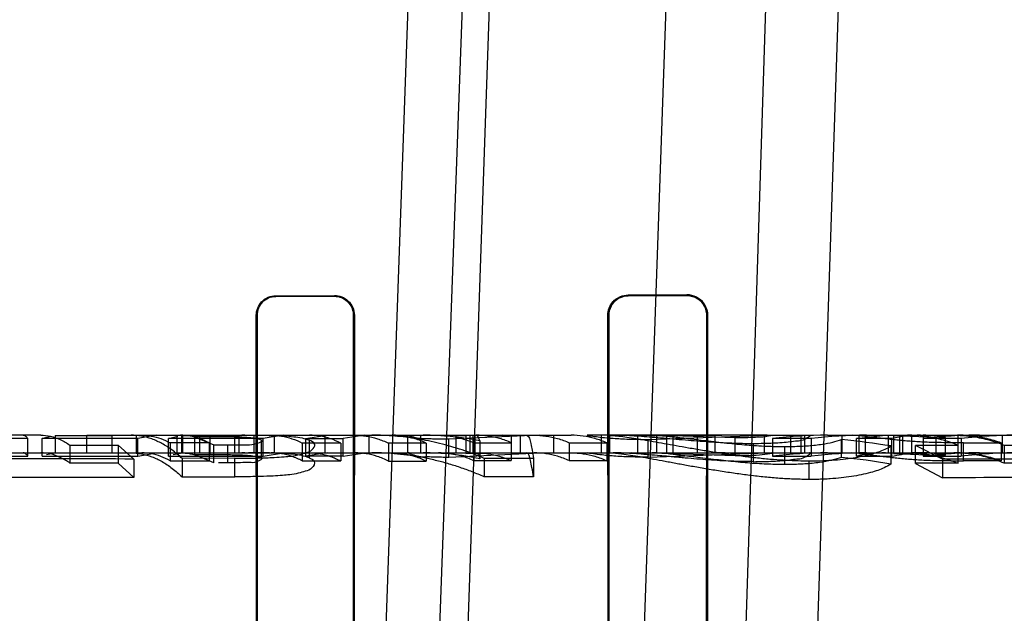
# Model space of a CAD drawing. Header units: millimetres. Extents: x 0 to 297, y 0 to 210.
# Tile 198 of 256: x 56.5545 to 56.6719, y 160.1034 to 160.1741. Entities that reach past the tile are written whole.
import ezdxf

# ---------------------------------------------------------------- set-up
doc = ezdxf.new("R2010")
doc.units = ezdxf.units.MM
doc.header["$LTSCALE"] = 16.335
doc.layers.get('0').update_dxf_attribs({"linetype": 'CONTINUOUS'})
for name, color, linetype in [('AXES_REF', 7, 'CONTINUOUS'), ('INTFCLR_1', 7, 'CONTINUOUS'), ('INTFCLR_144815', 7, 'CONTINUOUS'), ('INTFCLR_72935', 7, 'CONTINUOUS')]:
    doc.layers.add(name, color=color, linetype=linetype)

msp = doc.modelspace()

# ---------------------------------------------------------------- linework, layer by layer
at = {"color": 7, "linetype": 'Continuous'}
for radius in [6.787079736, 6.7865, 6.743039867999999]:
    msp.add_circle((57.4637311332, 154.7114782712), radius, dxfattribs=at)
msp.add_arc((57.4637311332, 154.7114782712), 6.72, 278.2771290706, 261.7228709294, dxfattribs=at)
at = {"layer": 'AXES_REF', "color": 9, "linetype": 'Continuous'}
msp.add_circle((57.4637311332, 154.7114782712), 6.191158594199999, dxfattribs=at)
at = {"layer": 'INTFCLR_1', "color": 6, "linetype": 'Continuous'}
for p, q in [((56.5850354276, 160.1412042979), (56.5920354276, 160.141218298)), ((56.5850354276, 160.1411164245), (56.5920354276, 160.1411294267)), ((56.6270354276, 160.1412994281), (56.6340354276, 160.141318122)), ((56.6270354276, 160.1412043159), (56.6340354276, 160.1412214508)), ((56.5827859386, 160.0058643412), (56.58270314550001, 160.1388643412)), ((56.582867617, 160.0058643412), (56.58279021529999, 160.1388643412)), ((56.5943019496, 160.1388643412), (56.5942230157, 160.0058643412)), ((56.5943909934, 160.1388643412), (56.5943063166, 160.0058643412)), ((56.6246995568, 160.0058643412), (56.62461018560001, 160.1388643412)), ((56.6247868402, 160.0058643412), (56.624704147, 160.1388643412)), ((56.6363952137, 160.1388643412), (56.63631020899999, 160.0058643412)), ((56.6364922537, 160.1388643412), (56.6363999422, 160.0058643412))]:
    msp.add_line(p, q, dxfattribs=at)
at = {"layer": 'INTFCLR_1', "color": 9, "linetype": 'Continuous'}
for p, q in [((56.5850354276, 160.1412042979), (56.5850354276, 160.1411164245)), ((56.5920354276, 160.1411294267), (56.5920354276, 160.141218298)), ((56.6270354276, 160.1412994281), (56.6270354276, 160.1412043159)), ((56.6340354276, 160.1412214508), (56.6340354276, 160.141318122)), ((56.58279021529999, 160.1388643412), (56.58270314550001, 160.1388643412)), ((56.5943909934, 160.1388643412), (56.5943019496, 160.1388643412)), ((56.624704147, 160.1388643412), (56.62461018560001, 160.1388643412)), ((56.6364922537, 160.1388643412), (56.6363952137, 160.1388643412))]:
    msp.add_line(p, q, dxfattribs=at)
at = {"layer": 'INTFCLR_1', "color": 6, "linetype": 'Continuous'}
for radius, start, end in [(0.423418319, 17.0652676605, 50.6603330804), (0.4221840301, 17.0652678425, 50.60049391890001), (0.3607816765, 13.9313764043, 41.1654492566)]:
    msp.add_arc((56.3995354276, 160.0104782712), radius, start, end, dxfattribs=at)
at = {"layer": 'INTFCLR_1', "color": 9, "linetype": 'Continuous'}
for radius, start, end in [(0.3573323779, 13.9313770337, 41.16544984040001), (0.3575673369, 13.9313763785, 41.1654492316)]:
    msp.add_arc((56.3995354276, 160.0104782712), radius, start, end, dxfattribs=at)
at = {"layer": 'INTFCLR_1', "color": 6, "linetype": 'Continuous'}
for points, knots in [([(56.58270314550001, 160.1388643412), (56.58270237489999, 160.1394406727), (56.583176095, 160.1406794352), (56.5844199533, 160.141203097), (56.5850354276, 160.1412042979)], [0, 0, 0, 0, 0.4835781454, 1, 1, 1, 1]), ([(56.58279021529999, 160.1388643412), (56.5827895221, 160.1394213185), (56.5832481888, 160.1406140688), (56.5844451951, 160.1411153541), (56.5850354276, 160.1411164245)], [0, 0, 0, 0, 0.4855058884, 1, 1, 1, 1]), ([(56.5920354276, 160.141218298), (56.5926000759, 160.1412194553), (56.5938467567, 160.1407601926), (56.5943918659, 160.1395012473), (56.5943909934, 160.1388643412)], [0, 0, 0, 0, 0.4699318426, 1, 1, 1, 1]), ([(56.5920354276, 160.1411294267), (56.5925756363, 160.1411304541), (56.5937745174, 160.1406919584), (56.5943027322, 160.1394801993), (56.5943019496, 160.1388643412)], [0, 0, 0, 0, 0.467281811, 1, 1, 1, 1]), ([(56.62461018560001, 160.1388643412), (56.6246093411, 160.1394460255), (56.6250814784, 160.1407312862), (56.6263776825, 160.1412977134), (56.6270354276, 160.1412994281)], [0, 0, 0, 0, 0.4693156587, 1, 1, 1, 1]), ([(56.624704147, 160.1388643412), (56.62470339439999, 160.1394278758), (56.6251624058, 160.1406639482), (56.62640764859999, 160.1412028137), (56.6270354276, 160.1412043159)], [0, 0, 0, 0, 0.4730358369, 1, 1, 1, 1]), ([(56.6364922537, 160.1388643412), (56.6364929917, 160.1393550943), (56.63611931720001, 160.1406345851), (56.6347931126, 160.1413201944), (56.6340354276, 160.141318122)], [0, 0, 0, 0, 0.3930930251, 1, 1, 1, 1]), ([(56.6340354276, 160.1412214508), (56.634481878, 160.1412225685), (56.6357055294, 160.1408902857), (56.6363962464, 160.1396151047), (56.6363952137, 160.1388643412)], [0, 0, 0, 0, 0.3729083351, 1, 1, 1, 1])]:
    msp.add_open_spline(points, degree=3, knots=knots, dxfattribs=at)
at = {"layer": 'INTFCLR_144815', "color": 9, "linetype": 'Continuous'}
for p, q in [((56.5946876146, 160.0031802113), (56.61401124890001, 160.5484094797)), ((56.6207256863, 160.5484094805), (56.60094395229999, 160.0022861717)), ((56.6059006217, 160.0434310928), (56.6235354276, 160.5484094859)), ((56.6445354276, 160.5484094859), (56.6270726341, 160.0483567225)), ((56.639252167, 160.0454782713), (56.65545753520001, 160.5484094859)), ((56.648003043, 160.0524171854), (56.6644871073, 160.5484094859)), ((56.5570054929, 160.124578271), (56.5362521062, 160.1245782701)), ((56.5661822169, 160.1245782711), (56.5890469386, 160.1245782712)), ((56.57718585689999, 160.1222769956), (56.57718585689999, 160.1243842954)), ((56.5911310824, 160.1245782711), (56.6202432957, 160.1245782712)), ((56.6022996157, 160.1224782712), (56.6022996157, 160.1245782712)), ((56.6064809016, 160.1245782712), (56.6064809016, 160.1224782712)), ((56.6131346, 160.1224782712), (56.6131346, 160.1245782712)), ((56.61814175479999, 160.1245782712), (56.61814175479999, 160.1224782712)), ((56.6298853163, 160.1245782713), (56.6222134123, 160.1245782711)), ((56.6435952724, 160.1245782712), (56.63857147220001, 160.1245782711)), ((56.64416562, 160.1245782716), (56.6486270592, 160.1245782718)), ((56.6507656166, 160.1245782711), (56.66628979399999, 160.1245782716)), ((56.6608416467, 160.1224780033), (56.6608416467, 160.124578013)), ((56.66367764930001, 160.1243227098), (56.66367764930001, 160.1222130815)), ((56.6688910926, 160.1245782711), (56.6844952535, 160.1245782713)), ((56.5792761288, 160.1234296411), (56.5792761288, 160.1212856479)), ((56.66700709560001, 160.1215341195), (56.66700709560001, 160.1236687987)), ((56.1567130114, 160.1224782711), (56.81697588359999, 160.1224782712)), ((56.5801309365, 160.1196212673), (56.5801309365, 160.1218297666))]:
    msp.add_line(p, q, dxfattribs=at)
at = {"layer": 'INTFCLR_144815', "color": 6, "linetype": 'Continuous'}
for p, q in [((56.5571988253, 160.1241879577), (56.5582227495, 160.1244662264)), ((56.5587362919, 160.1245414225), (56.5587362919, 160.1224400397)), ((56.5587362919, 160.1245414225), (56.5654938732, 160.1245414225)), ((56.5625138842, 160.1224782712), (56.5625138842, 160.1245782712)), ((56.5625138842, 160.1245782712), (56.5661822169, 160.1245782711)), ((56.5654938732, 160.12454053), (56.5661822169, 160.1245782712)), ((56.5654938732, 160.12454053), (56.5654938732, 160.1224391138)), ((56.5684173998, 160.1224782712), (56.5684173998, 160.1245782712)), ((56.570807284, 160.1245782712), (56.568589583, 160.1241852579)), ((56.5722292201, 160.1241872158), (56.5733499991, 160.1244662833)), ((56.57322569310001, 160.1245782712), (56.57322569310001, 160.1224782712)), ((56.5737733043, 160.1245782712), (56.5737733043, 160.1224782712)), ((56.5739121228, 160.1245416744), (56.5739121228, 160.1224403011)), ((56.5739121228, 160.1245416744), (56.5806021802, 160.1245416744)), ((56.57718585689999, 160.1243842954), (56.57532932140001, 160.1243840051)), ((56.57532932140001, 160.1243840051), (56.57532932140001, 160.1222766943)), ((56.57532932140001, 160.1243840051), (56.57765332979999, 160.123428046)), ((56.5759437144, 160.1245782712), (56.5759437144, 160.1224782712)), ((56.5801042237, 160.1245782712), (56.5801042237, 160.1224782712)), ((56.5806021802, 160.1245408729), (56.5806021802, 160.1224394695)), ((56.5823948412, 160.1245782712), (56.5823948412, 160.1224782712)), ((56.5859302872, 160.1245782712), (56.5835109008, 160.1241846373)), ((56.5848851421, 160.1224782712), (56.5848851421, 160.1245782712)), ((56.5885561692, 160.1241876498), (56.5911310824, 160.1245782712)), ((56.5890469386, 160.1245782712), (56.5911310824, 160.1245782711)), ((56.5908955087, 160.1224782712), (56.5908955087, 160.1245782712)), ((56.5956405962, 160.1245782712), (56.5930646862, 160.1241873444)), ((56.59610449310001, 160.1245782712), (56.59610449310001, 160.1224782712)), ((56.600719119, 160.1245782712), (56.600719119, 160.1224782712)), ((56.6054683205, 160.1245782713), (56.6076963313, 160.1245122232)), ((56.61648765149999, 160.1245782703), (56.60565503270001, 160.124094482)), ((56.6120673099, 160.1245782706), (56.6076963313, 160.1245122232)), ((56.6076963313, 160.1245122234), (56.6076963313, 160.1224097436)), ((56.6081452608, 160.1245782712), (56.6081452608, 160.1224782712)), ((56.6084992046, 160.1245782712), (56.6084992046, 160.1224782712)), ((56.608799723, 160.1224782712), (56.608799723, 160.1245782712)), ((56.6141556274, 160.1245782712), (56.6141556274, 160.1224782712)), ((56.6238041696, 160.1245782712), (56.6238041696, 160.1224782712)), ((56.6248317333, 160.1245608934), (56.6242171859, 160.1245782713)), ((56.6248317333, 160.1224602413), (56.6248317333, 160.1245608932)), ((56.6273933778, 160.1245782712), (56.6316161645, 160.1245087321)), ((56.628182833, 160.1224782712), (56.628182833, 160.1245782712)), ((56.62942423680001, 160.1240791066), (56.6435952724, 160.1245782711)), ((56.63977097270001, 160.1242664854), (56.6297750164, 160.1245782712)), ((56.63857147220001, 160.1245782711), (56.6298853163, 160.1245782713)), ((56.6298853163, 160.1245782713), (56.6304080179, 160.1245650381)), ((56.6304080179, 160.124565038), (56.6304080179, 160.1224645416)), ((56.6316161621, 160.1224061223), (56.6316161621, 160.1245087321)), ((56.6316161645, 160.1245087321), (56.63737128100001, 160.1245718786)), ((56.6323380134, 160.1245782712), (56.6323380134, 160.1224782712)), ((56.63523634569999, 160.1245782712), (56.63523634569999, 160.1224782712)), ((56.6373712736, 160.1245718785), (56.6373712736, 160.1224716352)), ((56.63737128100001, 160.1245718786), (56.6381931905, 160.1245775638)), ((56.64321987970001, 160.1245782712), (56.64321987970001, 160.1224782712)), ((56.6435952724, 160.1245782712), (56.64416562, 160.1245782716)), ((56.6463622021, 160.1245782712), (56.6463622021, 160.1224782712)), ((56.6476504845, 160.1224782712), (56.6476504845, 160.1245782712)), ((56.648091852, 160.1224782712), (56.648091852, 160.1245782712)), ((56.6525104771, 160.1245782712), (56.6525104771, 160.1224782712)), ((56.65451517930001, 160.1245092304), (56.6537566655, 160.1245689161)), ((56.6542346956, 160.1241776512), (56.6576825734, 160.1245782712)), ((56.65451517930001, 160.1245092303), (56.65451517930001, 160.122406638)), ((56.65527352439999, 160.1245782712), (56.65527352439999, 160.1224782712)), ((56.658026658, 160.1245782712), (56.658026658, 160.1224782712)), ((56.6586341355, 160.1245092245), (56.6608416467, 160.1245780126)), ((56.6586341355, 160.1245092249), (56.6586341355, 160.1224066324)), ((56.66367764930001, 160.1243227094), (56.6586341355, 160.1245092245)), ((56.6593613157, 160.1245782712), (56.6593613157, 160.1224782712)), ((56.6597560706, 160.1224782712), (56.6597560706, 160.1245782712)), ((56.6608416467, 160.1245780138), (56.6617281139, 160.1245780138)), ((56.6621713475, 160.1245780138), (56.6621917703, 160.1220736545)), ((56.6648411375, 160.1243226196), (56.6640654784, 160.1243226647)), ((56.6648411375, 160.1222129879), (56.6648411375, 160.1243226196)), ((56.6663409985, 160.1212294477), (56.6663491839, 160.1245782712)), ((56.6663491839, 160.1245782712), (56.6688910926, 160.1245782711)), ((56.67162495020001, 160.1224782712), (56.67162495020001, 160.1245782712)), ((56.5554727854, 160.1241804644), (56.5506110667, 160.1241804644)), ((56.5554727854, 160.1220717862), (56.5554727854, 160.1241865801)), ((56.5571988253, 160.1220678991), (56.5571988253, 160.1241828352)), ((56.568589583, 160.1241828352), (56.5571988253, 160.1241828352)), ((56.5604905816, 160.1233905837), (56.5604905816, 160.1212450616)), ((56.5604905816, 160.1233905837), (56.5662538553, 160.1233905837)), ((56.5662538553, 160.1233810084), (56.5662538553, 160.121235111)), ((56.5662538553, 160.1233810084), (56.568117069, 160.1217341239)), ((56.568589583, 160.1220704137), (56.568589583, 160.1241852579)), ((56.5722292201, 160.1220671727), (56.5722292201, 160.1241821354)), ((56.5835109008, 160.1241821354), (56.5722292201, 160.1241821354)), ((56.5724332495, 160.1236525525), (56.5724332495, 160.1215172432)), ((56.5770664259, 160.1236525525), (56.5724332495, 160.1236525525)), ((56.5770664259, 160.1236501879), (56.5770664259, 160.1215147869)), ((56.57765332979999, 160.123428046), (56.5792761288, 160.1234296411)), ((56.57765332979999, 160.1212839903), (56.57765332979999, 160.123428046)), ((56.58330307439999, 160.1218825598), (56.58330307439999, 160.1240043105)), ((56.5835109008, 160.1220697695), (56.5835109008, 160.1241846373)), ((56.5881752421, 160.1236453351), (56.5881752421, 160.1215097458)), ((56.5927668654, 160.1236453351), (56.5881752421, 160.1236453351)), ((56.5885561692, 160.1241876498), (56.5885561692, 160.1220728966)), ((56.5885561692, 160.1241874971), (56.5930646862, 160.1241874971)), ((56.5889928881, 160.1240024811), (56.5889928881, 160.1218806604)), ((56.5927668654, 160.1236433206), (56.5927668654, 160.1215076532)), ((56.5930646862, 160.1220725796), (56.5930646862, 160.1241873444)), ((56.5984510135, 160.1236359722), (56.5984510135, 160.1215000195)), ((56.6029595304, 160.1236359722), (56.5984510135, 160.1236359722)), ((56.6029595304, 160.1236362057), (56.6029595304, 160.1215002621)), ((56.60565503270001, 160.121976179), (56.60565503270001, 160.1240944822)), ((56.60862608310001, 160.1236759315), (56.60862608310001, 160.1215415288)), ((56.60862608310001, 160.1236759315), (56.6130930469, 160.1236759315)), ((56.6093272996, 160.1238941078), (56.6093272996, 160.1217681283)), ((56.6130930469, 160.1236811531), (56.6130930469, 160.1215469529)), ((56.6200012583, 160.1236759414), (56.6200012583, 160.1215415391)), ((56.6200012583, 160.1236759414), (56.6244682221, 160.1236759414)), ((56.6244682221, 160.1236707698), (56.6244682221, 160.1215361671)), ((56.6294242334, 160.121960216), (56.6294242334, 160.1240791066)), ((56.6397709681, 160.1221547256), (56.6397709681, 160.1242664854)), ((56.6419369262, 160.1235616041), (56.6419369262, 160.1214227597)), ((56.6442255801, 160.1241881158), (56.6442255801, 160.1220733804)), ((56.6488431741, 160.1241839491), (56.6442255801, 160.1241839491)), ((56.6456543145, 160.1232311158), (56.6456543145, 160.1210793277)), ((56.6488431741, 160.1241839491), (56.6488431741, 160.1220690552)), ((56.6524593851, 160.1219322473), (56.6524593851, 160.1240521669)), ((56.6542346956, 160.1220653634), (56.6542346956, 160.1241803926)), ((56.6584627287, 160.1241803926), (56.6542346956, 160.1241803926)), ((56.6583428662, 160.1232940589), (56.6583428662, 160.1211447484)), ((56.6584627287, 160.1220682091), (56.6584627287, 160.124183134)), ((56.6612789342, 160.1233755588), (56.6663409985, 160.1233755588)), ((56.6612789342, 160.1212199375), (56.6612789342, 160.1233664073)), ((56.6644711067, 160.1217070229), (56.6612789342, 160.1233664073)), ((56.6667106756, 160.1241839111), (56.6621917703, 160.1241839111)), ((56.6667106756, 160.1241839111), (56.6667106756, 160.1220690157)), ((56.66700709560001, 160.1236687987), (56.671494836, 160.1236611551)), ((56.671494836, 160.1236611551), (56.671494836, 160.1215261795)), ((56.67185717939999, 160.1233777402), (56.67185717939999, 160.1212317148)), ((56.67185717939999, 160.1233777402), (56.6770594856, 160.1233777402)), ((56.5506110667, 160.1220654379), (56.5554727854, 160.1220654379)), ((56.5571988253, 160.1220678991), (56.568589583, 160.1220678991)), ((56.5587362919, 160.1224409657), (56.5577101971, 160.1222394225)), ((56.5654938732, 160.1224400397), (56.5587362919, 160.1224400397)), ((56.5661822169, 160.1224782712), (56.5654938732, 160.1224391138)), ((56.568589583, 160.1220704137), (56.570807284, 160.1224782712)), ((56.5722292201, 160.1220671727), (56.5835109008, 160.1220671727)), ((56.5739121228, 160.1224411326), (56.5727889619, 160.1222391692)), ((56.5806021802, 160.1224403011), (56.5739121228, 160.1224403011)), ((56.57532932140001, 160.1222766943), (56.57718585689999, 160.1222769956)), ((56.57765332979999, 160.1212839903), (56.57532932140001, 160.1222766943)), ((56.5835109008, 160.1220697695), (56.5859302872, 160.1224782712)), ((56.5911310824, 160.1224782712), (56.5885561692, 160.1220728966)), ((56.5930646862, 160.1220727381), (56.5885561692, 160.1220727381)), ((56.5930646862, 160.1220725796), (56.5956405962, 160.1224782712)), ((56.6076963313, 160.1224097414), (56.6054382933, 160.1224680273)), ((56.60565503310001, 160.121976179), (56.6164876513, 160.1224782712)), ((56.6076963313, 160.1224097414), (56.6120673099, 160.122478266)), ((56.6242171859, 160.1224782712), (56.6248317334, 160.1224602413)), ((56.6316161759, 160.1224061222), (56.6273933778, 160.1224782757)), ((56.6294242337, 160.121960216), (56.6435952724, 160.1224782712)), ((56.6297750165, 160.1224782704), (56.6397709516, 160.1221547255)), ((56.63040801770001, 160.1224645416), (56.62988531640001, 160.1224782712)), ((56.6373712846, 160.1224716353), (56.6316161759, 160.1224061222)), ((56.63857147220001, 160.1224782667), (56.6377930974, 160.1224753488)), ((56.6442255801, 160.1220690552), (56.6488431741, 160.1220690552)), ((56.65451517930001, 160.122406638), (56.6536305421, 160.1224749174)), ((56.6542346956, 160.1220653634), (56.6584627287, 160.1220653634)), ((56.6608416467, 160.1224780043), (56.6586341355, 160.1224066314)), ((56.6586341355, 160.1224066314), (56.66367764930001, 160.1222130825)), ((56.6621713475, 160.1224780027), (56.6608416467, 160.1224780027)), ((56.6621917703, 160.1220690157), (56.6667106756, 160.1220690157)), ((56.66367764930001, 160.1222130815), (56.6648411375, 160.1222129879)), ((56.5662538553, 160.1212450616), (56.5604905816, 160.1212450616)), ((56.568117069, 160.1195216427), (56.5662538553, 160.121235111)), ((56.568117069, 160.1217341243), (56.568117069, 160.1195216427)), ((56.5724332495, 160.1215172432), (56.5770664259, 160.1215172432)), ((56.5801309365, 160.1218297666), (56.57386679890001, 160.1218059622)), ((56.57386679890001, 160.1218059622), (56.57386679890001, 160.1195964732)), ((56.5792761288, 160.1212856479), (56.5781942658, 160.1212848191)), ((56.5881752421, 160.1215097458), (56.5927668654, 160.1215097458)), ((56.5984510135, 160.1215000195), (56.6029595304, 160.1215000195)), ((56.6130930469, 160.1215415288), (56.60862608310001, 160.1215415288)), ((56.6098749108, 160.1218210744), (56.6157383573, 160.1218210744)), ((56.6098749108, 160.1218186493), (56.6098749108, 160.1196096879)), ((56.6157383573, 160.1218210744), (56.6157383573, 160.1196122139)), ((56.6244682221, 160.1215415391), (56.6200012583, 160.1215415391)), ((56.6485993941, 160.1193041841), (56.6485993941, 160.1215254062)), ((56.6663409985, 160.1212294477), (56.6612789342, 160.1212294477)), ((56.6612789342, 160.1212199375), (56.6644711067, 160.1194934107)), ((56.6644711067, 160.1217070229), (56.6644711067, 160.1194934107)), ((56.671494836, 160.1215261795), (56.66700709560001, 160.1215341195)), ((56.6770594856, 160.1212317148), (56.67185717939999, 160.1212317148)), ((56.57386679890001, 160.1195964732), (56.5801309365, 160.1196212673)), ((56.6157383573, 160.1196122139), (56.6098749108, 160.1196122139))]:
    msp.add_line(p, q, dxfattribs=at)
for points in [[(56.554917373, 160.1245782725), (56.5549726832, 160.1245743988), (56.5550295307, 160.124562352), (56.5550878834, 160.1245414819), (56.5551475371, 160.1245112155), (56.5552086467, 160.1244708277), (56.55527170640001, 160.1244191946), (56.5553368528, 160.1243552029), (56.5554038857, 160.1242779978), (56.5554727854, 160.1241865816)], [(56.5554727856, 160.1220717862), (56.555411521, 160.1221565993), (56.55535016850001, 160.1222316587), (56.5552886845, 160.1222968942), (56.5552269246, 160.1223522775), (56.555164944, 160.122397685), (56.5551030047, 160.122432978), (56.5550411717, 160.1224581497), (56.5549793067, 160.1224732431), (56.5549173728, 160.1224782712)]]:
    msp.add_lwpolyline(points, dxfattribs=at)
for centre, radius, start, end in [((56.5813498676, 160.1170854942), 0.007492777, 90.00801409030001, 95.7269484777), ((56.6025838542, 160.091007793), 0.0335706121, 78.4119463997, 89.98025269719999), ((56.6507701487, 160.0694981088), 0.0550801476, 90.0047143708, 96.82394279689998), ((56.6554213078, 160.0700894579), 0.0544888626, 90.0095418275, 96.9339112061), ((56.6619065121, 160.1093807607), 0.0151977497, 90.073518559, 103.0969273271), ((56.6620730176, 160.1094718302), 0.0151065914, 79.4414924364, 89.62705277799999), ((56.6688954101, 160.0667583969), 0.0578198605, 90.004278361, 96.6578454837), ((56.6734507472, 160.0674315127), 0.0571468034, 90.00863013, 96.7734094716), ((56.6423471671, 160.0223578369), 0.1021957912, 80.9950317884, 84.3213250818), ((56.5813499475, 160.1152535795), 0.0072246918, 90.0089450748, 95.94084512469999), ((56.6025906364, 160.0901749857), 0.0323032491, 77.9629881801, 89.9915074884), ((56.6507729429, 160.0693435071), 0.0531348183, 90.00790002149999, 97.0780746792), ((56.6554145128, 160.0700659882), 0.0524122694, 90.00249170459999, 97.2025702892), ((56.65770258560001, 160.10781458), 0.014663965, 90.07819381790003, 103.6795662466), ((56.6620780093, 160.1079613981), 0.0145168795, 79.0275080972, 89.63160696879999), ((56.6688978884, 160.0667075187), 0.0557708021, 90.00698163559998, 96.90620051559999), ((56.6734441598, 160.0675040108), 0.0549742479, 90.0021055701, 97.035496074), ((56.5589697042, 158.623280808), 1.4984812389, 89.65024009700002, 90.3184854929), ((56.6423027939, 160.0236725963), 0.0987831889, 80.6551271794, 84.0985899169), ((56.6726655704, 158.9141698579), 1.2075649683, 89.6400577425, 90.38880872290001), ((56.5589698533, 158.6816922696), 1.4378584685, 89.6354993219, 90.3319195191), ((56.6726655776, 158.9602296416), 1.1592927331, 89.62507011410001, 90.40499909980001)]:
    msp.add_arc(centre, radius, start, end, dxfattribs=at)
for points, knots in [([(56.5570054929, 160.1245782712), (56.5573974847, 160.1245782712), (56.558201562, 160.1244856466), (56.55938426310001, 160.1240760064), (56.5601257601, 160.1236468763), (56.5604905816, 160.1233969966)], [0, 0, 0, 0, 0.3152153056, 0.6444160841, 1, 1, 1, 1]), ([(56.57386679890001, 160.1218059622), (56.5734818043, 160.1221647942), (56.5727152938, 160.1228084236), (56.5714990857, 160.1235940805), (56.5702741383, 160.1241574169), (56.56902781, 160.1245009), (56.5681847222, 160.1245782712), (56.5677688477, 160.1245782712)], [0, 0, 0, 0, 0.2303132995, 0.4368336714, 0.6318746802, 0.8180063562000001, 1, 1, 1, 1]), ([(56.5690415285, 160.1245782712), (56.56942240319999, 160.1245782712), (56.57019515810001, 160.1245076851), (56.57134055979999, 160.1241912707), (56.5720720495, 160.1238531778), (56.5724332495, 160.1236549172)], [0, 0, 0, 0, 0.3219598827, 0.6516998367, 1, 1, 1, 1]), ([(56.5770664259, 160.1236501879), (56.5767047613, 160.1238492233), (56.5759709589, 160.1241889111), (56.5748227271, 160.1245068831), (56.5740476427, 160.1245782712), (56.5736663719, 160.1245782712)], [0, 0, 0, 0, 0.348037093, 0.6785574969, 1, 1, 1, 1]), ([(56.58330307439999, 160.1240043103), (56.58306195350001, 160.124091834), (56.5824890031, 160.1242294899), (56.5816444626, 160.1242996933), (56.5807305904, 160.1243455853), (56.5797520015, 160.1243678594), (56.5785490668, 160.1243823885), (56.57767126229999, 160.1243843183), (56.57718585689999, 160.1243842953)], [0, 0, 0, 0, 0.1251645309, 0.2855980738, 0.4129825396, 0.5716914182, 0.7631496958, 1, 1, 1, 1]), ([(56.58177983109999, 160.124578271), (56.5820936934, 160.124578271), (56.5826958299, 160.124577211), (56.5835689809, 160.1245707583), (56.5844045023, 160.1245581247), (56.5851924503, 160.1245365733), (56.5861186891, 160.1244968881), (56.5870969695, 160.1244235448), (56.5881192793, 160.1242785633), (56.5887217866, 160.1241108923), (56.5889928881, 160.1240024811)], [0, 0, 0, 0, 0.1295911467, 0.2486166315, 0.360524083, 0.4746063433, 0.5740607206, 0.7433075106, 0.8794461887, 1, 1, 1, 1]), ([(56.58446446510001, 160.1245782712), (56.5848800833, 160.1245782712), (56.58572290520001, 160.1245071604), (56.5869740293, 160.1241895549), (56.5877784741, 160.1238481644), (56.5881752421, 160.1236473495)], [0, 0, 0, 0, 0.3232225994, 0.6541665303, 1, 1, 1, 1]), ([(56.5927668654, 160.1236433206), (56.59236921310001, 160.1238445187), (56.5915633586, 160.1241878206), (56.5903090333, 160.1245067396), (56.58946383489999, 160.1245782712), (56.5890469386, 160.1245782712)], [0, 0, 0, 0, 0.3456816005, 0.6766253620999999, 1, 1, 1, 1]), ([(56.5944608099, 160.1245782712), (56.5949075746, 160.1245782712), (56.59581197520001, 160.1245065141), (56.597155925, 160.1241858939), (56.59802297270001, 160.1238394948), (56.5984510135, 160.1236357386)], [0, 0, 0, 0, 0.3244747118, 0.6556993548, 1, 1, 1, 1]), ([(56.6098749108, 160.1218186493), (56.6090097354, 160.1221846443), (56.6072577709, 160.1228478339), (56.6045796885, 160.1236244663), (56.6018951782, 160.1241737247), (56.5991932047, 160.1245042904), (56.597387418, 160.1245782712), (56.5964734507, 160.1245782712)], [0, 0, 0, 0, 0.2046429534, 0.4075900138, 0.6068156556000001, 0.8008983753, 1, 1, 1, 1]), ([(56.6029595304, 160.1236362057), (56.6025318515, 160.12383979), (56.6016652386, 160.1241858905), (56.6003216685, 160.1245064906), (56.5994172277, 160.1245782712), (56.5989703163, 160.1245782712)], [0, 0, 0, 0, 0.3441007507, 0.6753328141, 1, 1, 1, 1]), ([(56.60565503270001, 160.124094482), (56.605311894, 160.1240953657), (56.6046620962, 160.1240996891), (56.6037936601, 160.1241109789), (56.6028050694, 160.1241789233), (56.602233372, 160.1240788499), (56.60060190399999, 160.124578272), (56.6009360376, 160.124578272)], [0, 0, 0, 0, 0.215181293, 0.4039788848, 0.557993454, 0.7904664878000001, 1, 1, 1, 1]), ([(56.6044010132, 160.1245782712), (56.6048693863, 160.1245782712), (56.6058215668, 160.1245103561), (56.6072427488, 160.1242040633), (56.60816841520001, 160.1238688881), (56.60862608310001, 160.1236707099)], [0, 0, 0, 0, 0.3231157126, 0.6559400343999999, 1, 1, 1, 1]), ([(56.6130930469, 160.1236811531), (56.61264060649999, 160.1238759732), (56.6117248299, 160.1242060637), (56.6103127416, 160.1245102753), (56.6093636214, 160.1245782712), (56.6088935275, 160.1245782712)], [0, 0, 0, 0, 0.3420027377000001, 0.6736244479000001, 1, 1, 1, 1]), ([(56.6148897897, 160.1245782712), (56.61526619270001, 160.1245782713), (56.6153722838, 160.1235981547), (56.6155998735, 160.1227627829), (56.6156891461, 160.1221468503), (56.6157383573, 160.1218180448)], [0, 0, 0, 0, 0.3871318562, 0.6580557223, 1, 1, 1, 1]), ([(56.6158015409, 160.1245782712), (56.6162713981, 160.1245782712), (56.617220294, 160.1245103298), (56.61863247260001, 160.1242062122), (56.6195485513, 160.1238760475), (56.6200012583, 160.1236811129)], [0, 0, 0, 0, 0.3261958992, 0.6578118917, 1, 1, 1, 1]), ([(56.6244682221, 160.1236707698), (56.6240104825, 160.1238689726), (56.6230895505, 160.1242024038), (56.62166875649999, 160.1245096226), (56.6207166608, 160.1245782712), (56.6202432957, 160.1245782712)], [0, 0, 0, 0, 0.3441245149, 0.6734287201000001, 1, 1, 1, 1]), ([(56.6222134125, 160.1245782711), (56.6218676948, 160.1245782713), (56.623695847, 160.1243547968), (56.62424921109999, 160.1242868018), (56.6252925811, 160.1242014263), (56.6261431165, 160.124150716), (56.6271246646, 160.1241092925), (56.6282241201, 160.1240839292), (56.6290027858, 160.1240807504), (56.62942423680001, 160.1240791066)], [0, 0, 0, 0, 0.1432984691, 0.3154495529, 0.4209026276, 0.5432989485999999, 0.677487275, 0.8253090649, 1, 1, 1, 1]), ([(56.6248317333, 160.1245608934), (56.62511666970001, 160.1245464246), (56.6257103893, 160.1244967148), (56.6266602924, 160.1243835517), (56.6276981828, 160.1242304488), (56.6288271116, 160.1240459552), (56.6300376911, 160.1238346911), (56.6313489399, 160.1236003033), (56.6327574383, 160.1233445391), (56.6342761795, 160.1230755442), (56.6358786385, 160.1228029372), (56.6375448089, 160.122533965), (56.6392405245, 160.1222835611), (56.64094697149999, 160.1220545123), (56.6426531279, 160.1218552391), (56.6443011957, 160.1217011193), (56.645837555, 160.1215972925), (56.6472567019, 160.121539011), (56.6481562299, 160.1215296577), (56.6485993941, 160.1215254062)], [0, 0, 0, 0, 0.0356790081, 0.0744718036, 0.1196199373, 0.1668650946, 0.2175221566, 0.2732968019, 0.3334442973, 0.3965441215, 0.4661800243, 0.5367193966, 0.6076023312, 0.6805332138, 0.7520277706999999, 0.8224041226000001, 0.8875113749, 0.9445769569, 1, 1, 1, 1]), ([(56.6419369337, 160.1235616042), (56.6415152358, 160.1235636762), (56.6406601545, 160.1235681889), (56.6393539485, 160.1236080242), (56.6380145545, 160.1236704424), (56.6366434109, 160.123755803), (56.6352531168, 160.1238595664), (56.63382380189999, 160.1239788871), (56.6323660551, 160.1241089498), (56.6309293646, 160.1242355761), (56.6295772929, 160.1243496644), (56.6283488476, 160.1244439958), (56.6272302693, 160.1245166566), (56.6262042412, 160.1245648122), (56.6255478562, 160.1245782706), (56.6252310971, 160.1245782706)], [0, 0, 0, 0, 0.0755638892, 0.1532128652, 0.2341441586, 0.3158192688, 0.3993711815, 0.4839560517, 0.5728231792, 0.6616184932, 0.7423908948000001, 0.8159571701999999, 0.8823856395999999, 0.9432407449, 1, 1, 1, 1]), ([(56.6304080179, 160.1245650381), (56.6307255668, 160.1245510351), (56.63129791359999, 160.124506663), (56.632146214, 160.1244221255), (56.6329867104, 160.1243279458), (56.63390930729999, 160.1242185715), (56.634920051, 160.124094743), (56.63603143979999, 160.1239601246), (56.6372269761, 160.1238180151), (56.6384650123, 160.1236769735), (56.639684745, 160.1235494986), (56.6408687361, 160.1234404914), (56.6420344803, 160.1233525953), (56.6431958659, 160.1232865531), (56.6444038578, 160.1232418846), (56.64522250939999, 160.1232344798), (56.6456543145, 160.1232311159)], [0, 0, 0, 0, 0.0622704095, 0.1124138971, 0.1670165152, 0.2279543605, 0.2944228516, 0.3665080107, 0.4472742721, 0.5302849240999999, 0.6106143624, 0.6875249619, 0.7632097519, 0.8396271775, 0.9154039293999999, 1, 1, 1, 1]), ([(56.6441656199, 160.1245782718), (56.6444234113, 160.1245782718), (56.6430720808, 160.1243207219), (56.6424995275, 160.1243444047), (56.6411392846, 160.1242642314), (56.6402827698, 160.1242675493), (56.63977097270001, 160.1242664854)], [0, 0, 0, 0, 0.1750183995, 0.3894212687, 0.6525324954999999, 1, 1, 1, 1]), ([(56.6486270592, 160.1245782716), (56.64894419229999, 160.1245782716), (56.6477872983, 160.1238445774), (56.6471584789, 160.1239127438), (56.646269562, 160.1237475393), (56.6453475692, 160.1236800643), (56.6442976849, 160.1236079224), (56.6431514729, 160.1235687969), (56.6423531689, 160.1235628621), (56.6419369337, 160.1235616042)], [0, 0, 0, 0, 0.1376599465, 0.2438615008, 0.3652428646, 0.5014295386, 0.6536885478, 0.8193213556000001, 1, 1, 1, 1]), ([(56.6670070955, 160.1236687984), (56.6667241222, 160.1236694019), (56.6661776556, 160.1236704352), (56.6653905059, 160.1236765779), (56.66447539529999, 160.1236863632), (56.6634920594, 160.1237069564), (56.662478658, 160.1237397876), (56.6616194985, 160.1237800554), (56.6608277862, 160.1238334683), (56.66004387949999, 160.123897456), (56.6592500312, 160.1239725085), (56.6584509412, 160.1240570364), (56.65766957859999, 160.1241449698), (56.6568220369, 160.1242443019), (56.6557792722, 160.1243693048), (56.65498152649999, 160.1244656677), (56.65451517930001, 160.1245092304)], [0, 0, 0, 0, 0.067741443, 0.1308189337, 0.1884416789, 0.286822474, 0.3662650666, 0.4311632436, 0.4927116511, 0.5562144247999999, 0.6194428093, 0.6835942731, 0.7485740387, 0.8076743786, 0.8878746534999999, 1, 1, 1, 1]), ([(56.6663409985, 160.1233816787), (56.6656933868, 160.1236423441), (56.66438149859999, 160.1240831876), (56.66236314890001, 160.1244878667), (56.6610061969, 160.1245782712), (56.6603327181, 160.1245782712)], [0, 0, 0, 0, 0.3399854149, 0.6720067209, 1, 1, 1, 1]), ([(56.6658530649, 160.1245782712), (56.6665256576, 160.1245782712), (56.66788104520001, 160.1244880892), (56.6698980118, 160.12408417), (56.6712094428, 160.1236438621), (56.67185717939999, 160.1233833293)], [0, 0, 0, 0, 0.3277998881, 0.6597350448, 1, 1, 1, 1]), ([(56.671494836, 160.1236611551), (56.67093010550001, 160.1238617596), (56.6697891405, 160.1242000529), (56.66804334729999, 160.1245092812), (56.6668720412, 160.1245782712), (56.66628979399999, 160.1245782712)], [0, 0, 0, 0, 0.3386969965, 0.6709415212, 1, 1, 1, 1]), ([(56.5792761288, 160.123429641), (56.57963690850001, 160.1234307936), (56.5802720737, 160.1234252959), (56.5813053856, 160.1234655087), (56.5820390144, 160.1233784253), (56.5836822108, 160.1238322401), (56.58330307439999, 160.1240043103)], [0, 0, 0, 0, 0.261295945, 0.4729296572, 0.6984540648, 1, 1, 1, 1]), ([(56.5801309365, 160.1218297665), (56.5805217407, 160.1218312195), (56.5812645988, 160.1218336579), (56.5823207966, 160.1218459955), (56.5832621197, 160.1218670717), (56.5840919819, 160.1218930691), (56.5849970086, 160.1219316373), (56.5859163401, 160.1219889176), (56.5869344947, 160.1220905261), (56.5878328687, 160.1222406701), (56.5886657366, 160.1224980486), (56.5893528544, 160.1227570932), (56.5899244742, 160.1235906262), (56.5892531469, 160.1238897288), (56.5889928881, 160.1240024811)], [0, 0, 0, 0, 0.1074067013, 0.2041624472, 0.2902927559, 0.3661741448, 0.4323450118, 0.5392413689, 0.6193119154, 0.7133741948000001, 0.7896435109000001, 0.8562493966, 0.9220482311, 1, 1, 1, 1]), ([(56.6456543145, 160.1232311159), (56.6459887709, 160.1232334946), (56.6466244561, 160.1232372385), (56.6475735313, 160.1232677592), (56.6484739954, 160.1233220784), (56.6493446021, 160.1234017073), (56.6503169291, 160.123528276), (56.6513597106, 160.1237163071), (56.65211231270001, 160.1239416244), (56.6524593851, 160.1240521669)], [0, 0, 0, 0, 0.1457862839, 0.2770727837, 0.413840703, 0.53894459, 0.6580343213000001, 0.8412305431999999, 1, 1, 1, 1]), ([(56.6485993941, 160.1215254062), (56.6491473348, 160.1215283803), (56.65016497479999, 160.1215392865), (56.65162354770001, 160.1216210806), (56.6529170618, 160.1217490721), (56.6541024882, 160.1219171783), (56.655163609, 160.1221206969), (56.6560888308, 160.1223462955), (56.65716239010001, 160.1226672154), (56.6578903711, 160.1230074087), (56.6583428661, 160.1232940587)], [0, 0, 0, 0, 0.1643102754, 0.3051041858, 0.4379115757, 0.5539712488, 0.6640054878, 0.7617793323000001, 0.8393779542, 1, 1, 1, 1]), ([(56.5604905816, 160.1212517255), (56.5601280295, 160.1215097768), (56.5593894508, 160.1219544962), (56.5582058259, 160.1223814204), (56.55739831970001, 160.1224782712), (56.5570054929, 160.1224782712)], [0, 0, 0, 0, 0.3561166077, 0.6856431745, 1, 1, 1, 1]), ([(56.5677688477, 160.1224782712), (56.568186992, 160.1224782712), (56.569033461, 160.1223971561), (56.5702842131, 160.1220378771), (56.5715166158, 160.1214472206), (56.57272972, 160.1206283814), (56.5734903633, 160.119961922), (56.57386679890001, 160.1195964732)], [0, 0, 0, 0, 0.1815097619, 0.3665498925, 0.5621461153, 0.7722582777, 1, 1, 1, 1]), ([(56.5724332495, 160.1215196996), (56.5720726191, 160.1217253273), (56.5713423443, 160.1220761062), (56.570195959, 160.1224049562), (56.5694222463, 160.1224782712), (56.5690415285, 160.1224782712)], [0, 0, 0, 0, 0.3497590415, 0.6792381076, 1, 1, 1, 1]), ([(56.5736663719, 160.1224782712), (56.57404851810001, 160.1224782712), (56.5748247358, 160.1224044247), (56.5759739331, 160.1220735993), (56.5767054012, 160.1217211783), (56.5770664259, 160.1215147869)], [0, 0, 0, 0, 0.3210980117, 0.6505772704, 1, 1, 1, 1]), ([(56.57718585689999, 160.122276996), (56.5775686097, 160.1222770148), (56.5782632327, 160.122276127), (56.5792078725, 160.1222670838), (56.5800501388, 160.1222534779), (56.5808466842, 160.1222320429), (56.5816712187, 160.1221868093), (56.58249308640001, 160.1221113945), (56.58304122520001, 160.1219812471), (56.58330307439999, 160.1218825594)], [0, 0, 0, 0, 0.1866949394, 0.3388131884, 0.4607812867, 0.5975805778, 0.7274557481, 0.8635081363, 1, 1, 1, 1]), ([(56.588992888, 160.1218806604), (56.58871068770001, 160.1219978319), (56.58807978, 160.1221767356), (56.58702064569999, 160.1223260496), (56.58600913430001, 160.1224003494), (56.5850727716, 160.1224390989), (56.5842916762, 160.122459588), (56.5834851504, 160.122471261), (56.5826504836, 160.1224772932), (56.5820772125, 160.1224782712), (56.5817798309, 160.1224782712)], [0, 0, 0, 0, 0.1260955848, 0.268811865, 0.4409940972, 0.5444170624, 0.65554961, 0.7634275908, 0.8772789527, 1, 1, 1, 1]), ([(56.5881752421, 160.1215118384), (56.5877788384, 160.1217202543), (56.586976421, 160.1220746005), (56.5857242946, 160.1224048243), (56.5848807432, 160.1224782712), (56.58446446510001, 160.1224782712)], [0, 0, 0, 0, 0.3472846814, 0.6772005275, 1, 1, 1, 1]), ([(56.5890469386, 160.1224782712), (56.5894647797, 160.1224782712), (56.5903110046, 160.1224043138), (56.5915663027, 160.1220725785), (56.59236982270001, 160.1217163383), (56.5927668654, 160.1215076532)], [0, 0, 0, 0, 0.3231668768, 0.6530862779, 1, 1, 1, 1]), ([(56.5984510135, 160.1214997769), (56.5980232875, 160.1217112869), (56.597158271, 160.122070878), (56.5958133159, 160.1224041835), (56.5949082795, 160.1224782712), (56.5944608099, 160.1224782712)], [0, 0, 0, 0, 0.345653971, 0.6758567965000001, 1, 1, 1, 1]), ([(56.6098749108, 160.1196096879), (56.6094021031, 160.1198180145), (56.6084493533, 160.1202135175), (56.60699798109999, 160.1207413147), (56.60552949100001, 160.1212014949), (56.6040458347, 160.1215929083), (56.6025490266, 160.1219146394), (56.6010411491, 160.122165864), (56.5995243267, 160.1223458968), (56.59800079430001, 160.1224541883), (56.5969826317, 160.1224782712), (56.5964734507, 160.1224782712)], [0, 0, 0, 0, 0.1122914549, 0.2241151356, 0.335539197, 0.4466367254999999, 0.5574842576, 0.6681617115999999, 0.7787511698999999, 0.8893359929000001, 1, 1, 1, 1]), ([(56.5989703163, 160.1224782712), (56.5994182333, 160.1224782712), (56.6003236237, 160.1224040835), (56.6016681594, 160.1220706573), (56.6025324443, 160.1217114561), (56.6029595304, 160.1215002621)], [0, 0, 0, 0, 0.3245536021, 0.6547712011, 1, 1, 1, 1]), ([(56.6009360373, 160.1224782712), (56.6006008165, 160.1224782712), (56.60233170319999, 160.1219313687), (56.6029261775, 160.1220599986), (56.6039718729, 160.1219886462), (56.604788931, 160.1219804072), (56.6053609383, 160.1219769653), (56.60565503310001, 160.121976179)], [0, 0, 0, 0, 0.2100024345, 0.4763153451, 0.6444587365, 0.8157606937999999, 1, 1, 1, 1]), ([(56.60862608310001, 160.1215361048), (56.6081710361, 160.1217407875), (56.6072514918, 160.122087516), (56.60582973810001, 160.1224073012), (56.6048744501, 160.1224782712), (56.6044010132, 160.1224782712)], [0, 0, 0, 0, 0.3434680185, 0.674102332, 1, 1, 1, 1]), ([(56.6088935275, 160.1224782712), (56.60936461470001, 160.1224782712), (56.6103145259, 160.1224080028), (56.611727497, 160.1220917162), (56.61264113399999, 160.1217490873), (56.6130930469, 160.1215469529)], [0, 0, 0, 0, 0.3263602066, 0.6570324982, 1, 1, 1, 1]), ([(56.6157383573, 160.1196090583), (56.6156844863, 160.1199839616), (56.615587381, 160.1206793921), (56.61535306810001, 160.1215359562), (56.61522870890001, 160.1224782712), (56.6148897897, 160.1224782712)], [0, 0, 0, 0, 0.3757165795, 0.6637987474, 1, 1, 1, 1]), ([(56.6200012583, 160.1215469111), (56.61954879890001, 160.1217492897), (56.61863455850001, 160.1220920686), (56.6172214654, 160.1224081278), (56.6162720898, 160.1224782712), (56.6158015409, 160.1224782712)], [0, 0, 0, 0, 0.3433660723, 0.6740281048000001, 1, 1, 1, 1]), ([(56.6202432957, 160.1224782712), (56.6207172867, 160.1224782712), (56.6216731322, 160.1224071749), (56.6230947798, 160.122087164), (56.6240137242, 160.1217405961), (56.6244682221, 160.1215361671)], [0, 0, 0, 0, 0.326290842, 0.6569359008, 1, 1, 1, 1]), ([(56.6294242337, 160.121960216), (56.62899715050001, 160.1219619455), (56.6282013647, 160.1219653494), (56.6270679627, 160.1219931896), (56.6260457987, 160.1220395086), (56.62516307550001, 160.1220965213), (56.62419707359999, 160.1221823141), (56.623594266, 160.1222588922), (56.621830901, 160.1224782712), (56.6222134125, 160.1224782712)], [0, 0, 0, 0, 0.1769754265, 0.3295122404, 0.4706799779, 0.5980235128, 0.7052508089, 0.8414955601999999, 1, 1, 1, 1]), ([(56.6485993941, 160.119304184), (56.6483062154, 160.1193071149), (56.6477357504, 160.1193124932), (56.6468953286, 160.119334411), (56.6460773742, 160.119370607), (56.64525685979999, 160.1194201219), (56.6444112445, 160.1194836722), (56.6435338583, 160.1195612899), (56.6426393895, 160.1196542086), (56.641749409, 160.1197584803), (56.64087123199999, 160.1198677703), (56.6399970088, 160.1199877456), (56.6391161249, 160.1201154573), (56.6382282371, 160.1202491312), (56.6373450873, 160.1203894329), (56.6364759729, 160.120533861), (56.6356231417, 160.1206802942), (56.6347939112, 160.1208262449), (56.6339987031, 160.1209693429), (56.6332419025, 160.1211080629), (56.6325093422, 160.1212446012), (56.6317875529, 160.1213802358), (56.6308588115, 160.1215538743), (56.6297540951, 160.121758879), (56.6285005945, 160.1219828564), (56.6273381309, 160.122175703), (56.6261272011, 160.1223485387), (56.62530009, 160.1224355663), (56.6248317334, 160.1224602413)], [0, 0, 0, 0, 0.0366385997, 0.0712894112, 0.1050520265, 0.1389485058, 0.1740066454, 0.2110182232, 0.2490146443, 0.2863800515, 0.322992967, 0.359599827, 0.3966480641, 0.4342222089, 0.4718032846, 0.5083927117, 0.5443189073, 0.5799356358, 0.6136091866, 0.6452871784, 0.6760838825, 0.7067292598, 0.7370635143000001, 0.7941541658, 0.8471348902, 0.8961872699, 0.9413911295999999, 1, 1, 1, 1]), ([(56.6419369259, 160.1214227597), (56.6414904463, 160.1214250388), (56.64061455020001, 160.121430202), (56.6392920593, 160.1214736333), (56.6379622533, 160.1215388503), (56.6365996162, 160.1216276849), (56.6352140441, 160.1217354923), (56.6340383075, 160.1218377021), (56.6330752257, 160.1219254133), (56.6323317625, 160.1219941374), (56.6315886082, 160.1220625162), (56.6306434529, 160.1221476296), (56.629544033, 160.1222439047), (56.6283211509, 160.1223409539), (56.6272133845, 160.1224152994), (56.6261958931, 160.12246454), (56.6255452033, 160.1224782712), (56.6252310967, 160.1224782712)], [0, 0, 0, 0, 0.0799910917, 0.1569142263, 0.237039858, 0.3185140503, 0.4015491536, 0.4860210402, 0.5299482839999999, 0.5748063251, 0.6197857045, 0.6636521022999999, 0.7448229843, 0.8175073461, 0.883425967, 0.9437255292, 1, 1, 1, 1]), ([(56.6456543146, 160.1210793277), (56.6453468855, 160.1210818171), (56.64472412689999, 160.1210866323), (56.6437327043, 160.1211140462), (56.6426649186, 160.121165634), (56.6415404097, 160.1212418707), (56.6403958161, 160.1213400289), (56.63925011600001, 160.1214561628), (56.63807340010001, 160.1215879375), (56.6368631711, 160.1217336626), (56.635674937, 160.1218811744), (56.6345506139, 160.122023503), (56.6335435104, 160.1221508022), (56.6326267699, 160.1222611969), (56.6315942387, 160.1223765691), (56.63086512, 160.1224436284), (56.63040801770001, 160.1224645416)], [0, 0, 0, 0, 0.060209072, 0.1219615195, 0.1942205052, 0.2695541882, 0.3426784, 0.4191907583, 0.4950720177, 0.5745645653, 0.6579131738, 0.7295627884, 0.7965093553, 0.8567158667, 0.9103871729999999, 1, 1, 1, 1]), ([(56.6397709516, 160.1221547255), (56.640068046, 160.1221553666), (56.6406071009, 160.1221544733), (56.6416536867, 160.1221872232), (56.6423812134, 160.1221621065), (56.64466142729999, 160.1224782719), (56.6441656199, 160.1224782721)], [0, 0, 0, 0, 0.2018185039, 0.3761269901, 0.6631950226, 1, 1, 1, 1]), ([(56.6419369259, 160.1214227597), (56.64236334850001, 160.1214240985), (56.643156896, 160.1214304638), (56.6442945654, 160.1214710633), (56.6453262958, 160.1215441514), (56.6462488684, 160.1216133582), (56.6471537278, 160.1217880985), (56.6477922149, 160.1217091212), (56.6489420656, 160.1224782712), (56.6486270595, 160.1224782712)], [0, 0, 0, 0, 0.1846187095, 0.3433507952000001, 0.4935505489, 0.6298127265, 0.7522517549, 0.8636195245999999, 1, 1, 1, 1]), ([(56.65451517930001, 160.122406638), (56.6547968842, 160.1223793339), (56.6553885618, 160.1223094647), (56.6562293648, 160.1222059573), (56.65705251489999, 160.1221033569), (56.6578367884, 160.1220086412), (56.6586365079, 160.1219163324), (56.6594348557, 160.1218304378), (56.66022774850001, 160.1217550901), (56.661017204, 160.1216906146), (56.6618512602, 160.1216361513), (56.6628035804, 160.1215951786), (56.66396716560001, 160.1215614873), (56.6650982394, 160.1215443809), (56.6661412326, 160.1215360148), (56.6667112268, 160.121534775), (56.66700709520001, 160.1215341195)], [0, 0, 0, 0, 0.0677369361, 0.1425742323, 0.2027564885, 0.2662659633, 0.3316394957, 0.3954245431, 0.4584354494, 0.5222535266, 0.5849895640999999, 0.6584637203, 0.7503709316, 0.8635824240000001, 0.9291890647, 1, 1, 1, 1]), ([(56.6584627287, 160.1220682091), (56.6588384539, 160.1221585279), (56.6595944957, 160.122310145), (56.6607393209, 160.1224476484), (56.6615052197, 160.1224782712), (56.6618870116, 160.1224782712)], [0, 0, 0, 0, 0.3354510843, 0.6685737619, 1, 1, 1, 1]), ([(56.6603327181, 160.1224782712), (56.6610074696, 160.1224782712), (56.6623657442, 160.122384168), (56.664385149, 160.1219634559), (56.6656944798, 160.1215062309), (56.6663409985, 160.1212358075)], [0, 0, 0, 0, 0.32799367, 0.6593461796, 1, 1, 1, 1]), ([(56.67185717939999, 160.1212375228), (56.6712126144, 160.1215069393), (56.6699038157, 160.1219638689), (56.6678858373, 160.1223842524), (56.6665268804, 160.1224782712), (56.6658530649, 160.1224782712)], [0, 0, 0, 0, 0.3398366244, 0.672222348, 1, 1, 1, 1]), ([(56.66628979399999, 160.1224782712), (56.6668732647, 160.1224782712), (56.6680451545, 160.1224070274), (56.6697917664, 160.1220856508), (56.6709305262, 160.1217344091), (56.671494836, 160.1215261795)], [0, 0, 0, 0, 0.3292536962, 0.6605709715, 1, 1, 1, 1]), ([(56.58330307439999, 160.1218825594), (56.5835266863, 160.1217771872), (56.582553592, 160.1212139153), (56.581876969, 160.1213726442), (56.5806367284, 160.1212633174), (56.5797895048, 160.1212873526), (56.5792761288, 160.1212856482)], [0, 0, 0, 0, 0.1760296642, 0.3780551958, 0.6344192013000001, 1, 1, 1, 1]), ([(56.588992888, 160.1218806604), (56.5892200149, 160.1217784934), (56.5898505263, 160.1215363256), (56.58937233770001, 160.1205326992), (56.5885515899, 160.1202809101), (56.5876598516, 160.120008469), (56.5867467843, 160.1198690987), (56.5857398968, 160.1197741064), (56.5845725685, 160.1197030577), (56.58338765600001, 160.1196625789), (56.5822439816, 160.1196369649), (56.5812247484, 160.1196251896), (56.5805080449, 160.1196227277), (56.5801309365, 160.1196212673)], [0, 0, 0, 0, 0.0683859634, 0.1435097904, 0.2247412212, 0.3045688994, 0.3990756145, 0.4776571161, 0.5823334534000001, 0.7201154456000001, 0.8031998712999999, 0.8964490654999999, 1, 1, 1, 1]), ([(56.6524593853, 160.1219322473), (56.6520808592, 160.121807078), (56.6512200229, 160.1215447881), (56.6500425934, 160.1213433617), (56.6489679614, 160.1212163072), (56.6481153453, 160.1211494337), (56.6472972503, 160.1211060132), (56.6464821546, 160.1210850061), (56.6459394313, 160.1210814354), (56.6456543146, 160.1210793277)], [0, 0, 0, 0, 0.1736336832, 0.3912620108, 0.5190573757, 0.6449326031, 0.7636333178, 0.8758236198, 1, 1, 1, 1]), ([(56.65834286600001, 160.1211447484), (56.65808435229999, 160.1209745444), (56.6575861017, 160.120686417), (56.6567589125, 160.1203628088), (56.6558474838, 160.1200904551), (56.6547912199, 160.1198407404), (56.6536262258, 160.1196352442), (56.65239074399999, 160.1194764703), (56.65129663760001, 160.1193824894), (56.6503339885, 160.1193355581), (56.6494970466, 160.1193089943), (56.64890961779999, 160.1193059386), (56.6485993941, 160.119304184)], [0, 0, 0, 0, 0.0925914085, 0.171397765, 0.2651697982, 0.3769919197, 0.4958975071, 0.61889257, 0.7495234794, 0.8242801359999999, 0.9071947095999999, 1, 1, 1, 1])]:
    msp.add_open_spline(points, degree=3, knots=knots, dxfattribs=at)
for points in [[(56.6093272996, 160.1238941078), (56.6092509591, 160.1241492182), (56.6091811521, 160.1245782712), (56.6089148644, 160.1245782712)], [(56.6089148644, 160.1224782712), (56.6091886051, 160.1224782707), (56.6092515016, 160.1220311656), (56.6093272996, 160.1217681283)]]:
    msp.add_open_spline(points, degree=3, dxfattribs=at)
at = {"layer": 'INTFCLR_72935', "color": 6, "linetype": 'Continuous'}
for p, q in [((56.5850354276, 160.1412042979), (56.5920354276, 160.141218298)), ((56.5920354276, 160.1411294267), (56.5850354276, 160.1411164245)), ((56.6270354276, 160.1412994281), (56.6340354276, 160.141318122)), ((56.6340354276, 160.1412214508), (56.6270354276, 160.1412043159)), ((56.5827859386, 160.0058643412), (56.58270314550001, 160.1388643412)), ((56.58279021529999, 160.1388643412), (56.582867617, 160.0058643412)), ((56.5942230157, 160.0058643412), (56.5943019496, 160.1388643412)), ((56.5943909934, 160.1388643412), (56.5943063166, 160.0058643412)), ((56.6246995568, 160.0058643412), (56.62461018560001, 160.1388643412)), ((56.624704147, 160.1388643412), (56.6247868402, 160.0058643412)), ((56.63631020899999, 160.0058643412), (56.6363952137, 160.1388643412)), ((56.6364922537, 160.1388643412), (56.6363999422, 160.0058643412))]:
    msp.add_line(p, q, dxfattribs=at)
at = {"layer": 'INTFCLR_72935', "color": 9, "linetype": 'Continuous'}
for p, q in [((56.5850354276, 160.1411164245), (56.5850354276, 160.1412042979)), ((56.5920354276, 160.141218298), (56.5920354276, 160.1411294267)), ((56.6270354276, 160.1412043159), (56.6270354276, 160.1412994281)), ((56.6340354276, 160.141318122), (56.6340354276, 160.1412214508)), ((56.58270314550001, 160.1388643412), (56.58279021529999, 160.1388643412)), ((56.5943019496, 160.1388643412), (56.5943909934, 160.1388643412)), ((56.62461018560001, 160.1388643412), (56.624704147, 160.1388643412)), ((56.6363952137, 160.1388643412), (56.6364922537, 160.1388643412))]:
    msp.add_line(p, q, dxfattribs=at)
at = {"layer": 'INTFCLR_72935', "color": 6, "linetype": 'Continuous'}
for radius, start, end in [(0.423418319, 16.9140743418, 50.66033312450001), (0.4221840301, 16.8593289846, 50.60049391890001), (0.3607816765, 13.931376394, 41.16544924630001)]:
    msp.add_arc((56.3995354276, 160.0104782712), radius, start, end, dxfattribs=at)
at = {"layer": 'INTFCLR_72935', "color": 9, "linetype": 'Continuous'}
for radius, start, end in [(0.3573323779, 13.9313770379, 41.16544983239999), (0.3575673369, 13.931376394, 41.16544924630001)]:
    msp.add_arc((56.3995354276, 160.0104782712), radius, start, end, dxfattribs=at)
at = {"layer": 'INTFCLR_72935', "color": 6, "linetype": 'Continuous'}
for points, knots in [([(56.58270314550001, 160.1388643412), (56.5827023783, 160.1394381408), (56.58317319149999, 160.1406764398), (56.58441745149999, 160.1412030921), (56.5850354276, 160.1412042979)], [0, 0, 0, 0, 0.4814658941, 1, 1, 1, 1]), ([(56.5850354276, 160.1411164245), (56.5844629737, 160.1411153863), (56.5832689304, 160.1406350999), (56.5827894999, 160.1394391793), (56.58279021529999, 160.1388643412)], [0, 0, 0, 0, 0.498961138, 1, 1, 1, 1]), ([(56.5920354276, 160.141218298), (56.5926024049, 160.14121946), (56.5938495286, 160.1407575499), (56.59439186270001, 160.1394989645), (56.5943909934, 160.1388643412)], [0, 0, 0, 0, 0.4718520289, 1, 1, 1, 1]), ([(56.5943019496, 160.1388643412), (56.5943026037, 160.1393790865), (56.5938917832, 160.1405726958), (56.5926759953, 160.141130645), (56.5920354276, 160.1411294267)], [0, 0, 0, 0, 0.4455459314, 1, 1, 1, 1]), ([(56.62461018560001, 160.1388643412), (56.6246093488, 160.1394407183), (56.6250755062, 160.140724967), (56.62637249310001, 160.1412976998), (56.6270354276, 160.1412994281)], [0, 0, 0, 0, 0.4650778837, 1, 1, 1, 1]), ([(56.6270354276, 160.1412043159), (56.6265829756, 160.1412032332), (56.6253712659, 160.1408587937), (56.6247031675, 160.1395978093), (56.624704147, 160.1388643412)], [0, 0, 0, 0, 0.3815202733, 1, 1, 1, 1]), ([(56.6340354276, 160.141318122), (56.6345928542, 160.1413196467), (56.6358870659, 160.1408764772), (56.6364932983, 160.1395589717), (56.6364922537, 160.1388643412)], [0, 0, 0, 0, 0.4452092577, 1, 1, 1, 1]), ([(56.6363952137, 160.1388643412), (56.6363958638, 160.1393370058), (56.6360355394, 160.1405661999), (56.63476200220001, 160.1412232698), (56.6340354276, 160.1412214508)], [0, 0, 0, 0, 0.3941365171, 1, 1, 1, 1])]:
    msp.add_open_spline(points, degree=3, knots=knots, dxfattribs=at)

doc.saveas('drawing.dxf')
